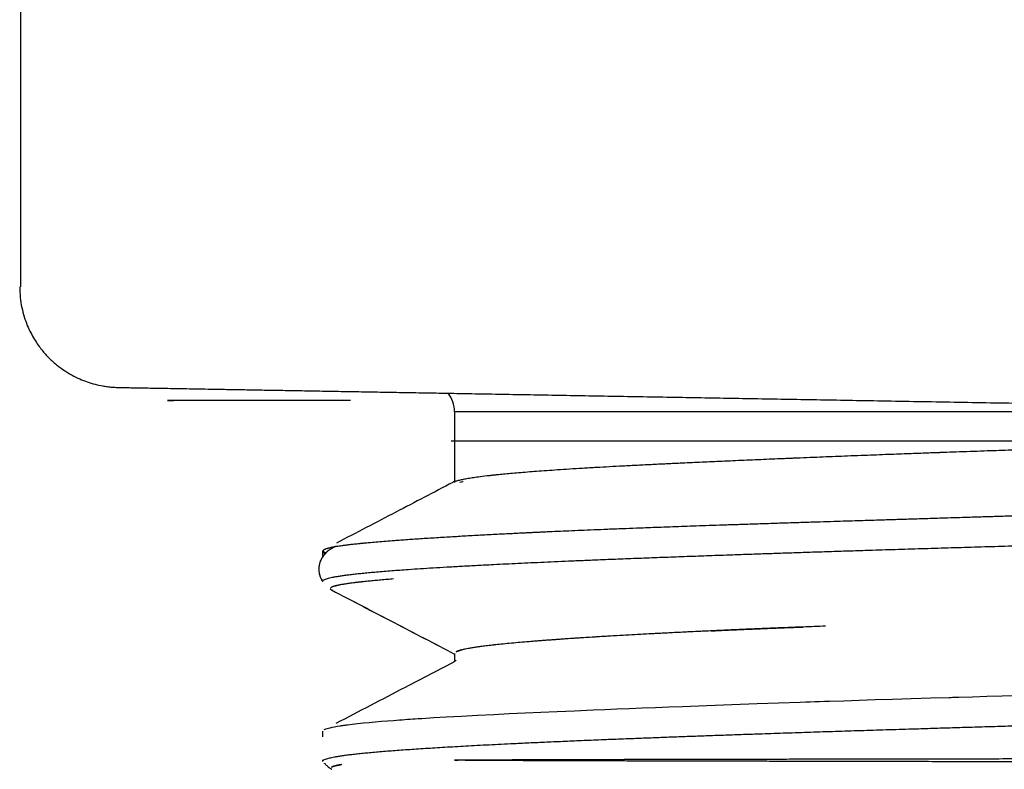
# Model space of a CAD drawing. Header units: millimetres. Extents: x 8 to 740, y 12 to 366.
# Tile 2 of 45: x 40.87 to 50.85, y 308.81 to 316.4. Entities that reach past the tile are written whole.
import ezdxf

# ---------------------------------------------------------------- set-up
doc = ezdxf.new("R2010")
doc.units = ezdxf.units.MM

msp = doc.modelspace()

# ---------------------------------------------------------------- linework, layer by layer
at = {"color": 7, "linetype": 'Continuous', "lineweight": 30}
for p, q in [((40.8821, 318.4534), (40.8821, 313.6913)), ((45.2781, 312.4281), (45.2781, 311.7123)), ((45.2781, 312.4281), (45.2781, 311.7123)), ((55.954, 312.4281), (45.2781, 312.4281)), ((44.0313, 311.0424), (44.0288, 311.0408)), ((44.0692, 311.0632), (44.0315, 311.0435)), ((44.0724, 311.0637), (44.0372, 311.0454)), ((43.9398, 311.0156), (43.9398, 310.953)), ((43.9398, 310.7131), (43.9398, 310.7085)), ((44.0217, 310.6308), (44.0323, 310.6231)), ((44.0248, 310.6272), (44.0281, 310.6249)), ((44.025, 310.6271), (44.0295, 310.6243)), ((45.2781, 309.981), (45.2781, 309.8983)), ((45.2781, 309.981), (45.2781, 309.8983)), ((43.9398, 309.1921), (43.9398, 309.1355)), ((43.9388, 308.9022), (43.9398, 308.9005)), ((43.9398, 308.9022), (43.9398, 308.8857)), ((43.9549, 308.87), (43.9656, 308.8645)), ((44.1316, 308.8551), (44.1304, 308.8549))]:
    msp.add_line(p, q, dxfattribs=at)
at = {"color": 7, "linetype": 'Continuous', "lineweight": 30, "flags": 128}
msp.add_lwpolyline([(43.9587, 309.2102), (43.966, 309.2134), (43.9752, 309.2168), (43.9866, 309.2204), (44.0006, 309.2244), (44.0176, 309.2286), (44.0379, 309.233), (44.062, 309.2377), (44.0902, 309.2427), (44.1231, 309.248), (44.131, 309.2492), (44.1391, 309.2504), (44.1475, 309.2516), (44.1562, 309.2528), (44.1651, 309.2541), (44.1743, 309.2553), (44.1838, 309.2566), (44.1928, 309.2578), (44.2395, 309.2636), (44.2958, 309.27), (44.3543, 309.2762), (44.4144, 309.2821), (44.4755, 309.2877), (44.5372, 309.2931), (44.599, 309.2982), (44.6604, 309.303), (44.7209, 309.3076), (44.7481, 309.3096), (44.7751, 309.3115), (44.8017, 309.3134), (44.8279, 309.3152), (44.8537, 309.317), (44.8792, 309.3187), (44.9099, 309.3207), (44.9468, 309.3231), (45.0666, 309.3306), (45.1916, 309.338), (45.3469, 309.3466), (45.509, 309.3552), (45.6772, 309.3636), (45.8324, 309.3711), (45.9921, 309.3784), (46.1508, 309.3855), (46.3178, 309.3927), (46.4943, 309.4003), (46.6805, 309.408), (46.7992, 309.4129), (46.9216, 309.4179), (47.0478, 309.423), (47.1779, 309.4281), (47.3118, 309.4334), (47.4497, 309.4388), (47.5859, 309.444), (47.8336, 309.4534), (48.0855, 309.4627), (48.3411, 309.4719), (48.5585, 309.4796), (48.778, 309.4873), (48.8346, 309.4893), (48.8802, 309.4908), (48.9273, 309.4924), (48.9756, 309.4941), (49.0254, 309.4957), (49.0765, 309.4975), (49.2203, 309.5022), (49.3743, 309.5072), (49.5387, 309.5124), (49.7138, 309.5179), (49.9027, 309.5237), (50.103, 309.5298), (50.2888, 309.5353), (50.3066, 309.5359), (50.3224, 309.5363), (50.3383, 309.5368), (50.3544, 309.5373), (50.3706, 309.5377), (50.3869, 309.5382), (50.5243, 309.5422), (50.6703, 309.5465), (50.8249, 309.5509), (51.0003, 309.5559)], dxfattribs=at)
at = {"color": 7, "linetype": 'Continuous', "lineweight": 30}
msp.add_arc((44.9781, 312.4281), 0.3, 0, 38.83811, dxfattribs=at)
for points, knots in [([(40.8736, 313.6913), (40.8747, 313.6557), (40.8768, 313.5858), (40.8932, 313.4845), (40.9176, 313.3902), (40.9486, 313.3043), (40.9841, 313.2277), (41.0218, 313.1608), (41.0598, 313.1034), (41.0969, 313.0544), (41.1338, 313.011), (41.1721, 312.9706), (41.2132, 312.9318), (41.2645, 312.8886), (41.3275, 312.8427), (41.4027, 312.7973), (41.4798, 312.7594), (41.5585, 312.7286), (41.6362, 312.7052), (41.6966, 312.6921), (41.7372, 312.6854), (41.7612, 312.682), (41.7902, 312.6786), (41.8283, 312.6753), (41.8576, 312.6744), (41.8742, 312.6739)], [0, 0, 0, 0, 0.067559, 0.132566, 0.194308, 0.252163, 0.30562, 0.354277, 0.397836, 0.436089, 0.470773, 0.505939, 0.541684, 0.577951, 0.633184, 0.689225, 0.744497, 0.796087, 0.849396, 0.898393, 0.913107, 0.927502, 0.944357, 0.968598, 1, 1, 1, 1]), ([(41.8742, 312.6739), (41.8754, 312.6738), (41.8777, 312.6738), (41.897, 312.6735), (41.9277, 312.6729), (41.9711, 312.6722), (42.0267, 312.6712), (42.0945, 312.67), (42.1718, 312.6687), (42.2571, 312.6672), (42.3494, 312.6656), (42.4513, 312.6638), (42.5628, 312.6618), (42.684, 312.6597), (42.8186, 312.6574), (42.9672, 312.6548), (43.1305, 312.6519), (43.3041, 312.6489), (43.4879, 312.6457), (43.6819, 312.6423), (43.8866, 312.6387), (44.0959, 312.6351), (44.3083, 312.6314), (44.5221, 312.6276), (44.7433, 312.6238), (44.9718, 312.6198), (45.2077, 312.6157), (45.4585, 312.6113), (45.7249, 312.6067), (46.0077, 312.6017), (46.2993, 312.5966), (46.5997, 312.5914), (46.9088, 312.586), (47.2256, 312.5805), (47.5399, 312.575), (47.8502, 312.5696), (48.156, 312.5642), (48.467, 312.5588), (48.783, 312.5533), (49.104, 312.5477), (49.4397, 312.5418), (49.7896, 312.5357), (50.1533, 312.5294), (50.5201, 312.523), (50.8899, 312.5165), (51.2629, 312.51), (51.6045, 312.504), (51.8229, 312.5002), (51.915, 312.4986)], [0, 0, 0, 0, 0.022426, 0.044874, 0.067368, 0.08993, 0.112583, 0.13535, 0.158003, 0.178691, 0.199376, 0.220075, 0.240803, 0.261577, 0.282413, 0.30515, 0.327815, 0.350428, 0.37301, 0.395582, 0.418165, 0.440948, 0.461792, 0.482547, 0.503229, 0.523856, 0.544446, 0.565017, 0.587478, 0.609959, 0.632483, 0.655072, 0.67775, 0.700538, 0.723224, 0.743942, 0.764653, 0.785373, 0.806117, 0.826901, 0.847743, 0.870505, 0.893188, 0.915812, 0.938398, 0.960968, 0.983542, 1, 1, 1, 1]), ([(44.224, 312.5429), (43.4206, 312.5429), (42.2223, 312.5429), (42.379, 312.5429), (42.4307, 312.5429)], [0, 0, 0, 0, 0.6705023, 1, 1, 1, 1]), ([(45.2437, 312.1317), (45.2445, 312.1317), (45.2461, 312.1317), (45.2611, 312.1317), (45.2855, 312.1317), (45.32, 312.1317), (45.3641, 312.1317), (45.4178, 312.1317), (45.4807, 312.1317), (45.5533, 312.1317), (45.6358, 312.1317), (45.7281, 312.1317), (45.8302, 312.1317), (45.9414, 312.1317), (46.0617, 312.1317), (46.1721, 312.1317), (46.2686, 312.1317), (46.3481, 312.1317), (46.4304, 312.1317), (46.5156, 312.1317), (46.6036, 312.1317), (46.6946, 312.1317), (46.8153, 312.1317), (46.9688, 312.1317), (47.1588, 312.1317), (47.3571, 312.1317), (47.5634, 312.1317), (47.7767, 312.1317), (47.9966, 312.1317), (48.223, 312.1317), (48.4573, 312.1317), (48.7005, 312.1317), (48.9516, 312.1317), (49.2102, 312.1317), (49.4742, 312.1317), (49.7437, 312.1317), (49.9784, 312.1317), (50.1758, 312.1317), (50.3342, 312.1317), (50.4943, 312.1317), (50.6561, 312.1317), (50.8196, 312.1317), (50.9848, 312.1317), (51.1904, 312.1317), (51.4369, 312.1317), (51.7251, 312.1317), (52.0154, 312.1317), (52.3079, 312.1317), (52.6007, 312.1317), (52.8939, 312.1317), (53.1873, 312.1317), (53.4828, 312.1317), (53.6808, 312.1317), (53.78, 312.1317)], [0, 0, 0, 0, 0.021282, 0.043298, 0.065256, 0.08718, 0.109095, 0.130633, 0.152208, 0.173844, 0.195564, 0.217662, 0.239678, 0.261636, 0.28356, 0.305475, 0.317779, 0.330093, 0.34242, 0.354764, 0.367131, 0.379523, 0.391946, 0.41512, 0.438199, 0.461211, 0.484184, 0.507145, 0.529713, 0.552324, 0.575005, 0.597782, 0.620956, 0.644035, 0.667047, 0.690019, 0.712981, 0.725873, 0.738776, 0.751695, 0.764633, 0.777597, 0.790591, 0.80362, 0.825722, 0.847741, 0.869701, 0.891626, 0.91354, 0.935077, 0.956651, 0.978284, 1, 1, 1, 1]), ([(53.78, 312.1316), (53.7752, 312.1314), (53.7623, 312.131), (53.7379, 312.1302), (53.7035, 312.1292), (53.659, 312.1278), (53.6044, 312.126), (53.5398, 312.124), (53.4652, 312.1217), (53.3781, 312.1189), (53.2781, 312.1158), (53.1647, 312.1122), (53.0398, 312.1083), (52.9038, 312.1039), (52.7565, 312.0993), (52.5983, 312.0942), (52.4377, 312.0891), (52.2758, 312.0839), (52.1206, 312.0789), (52.0103, 312.0754), (51.9497, 312.0734), (51.9344, 312.0729), (51.9217, 312.0725), (51.909, 312.0721), (51.815, 312.069), (51.6397, 312.0633), (51.3853, 312.0549), (51.1335, 312.0464), (50.8856, 312.038), (50.6265, 312.029), (50.4098, 312.0214), (50.272, 312.0165), (50.226, 312.0148), (50.2185, 312.0146), (50.2116, 312.0143), (50.2044, 312.0141), (50.1971, 312.0138), (50.1755, 312.013), (50.1374, 312.0116), (50.0806, 312.0096), (50.0168, 312.0072), (49.9411, 312.0044), (49.8526, 312.0012), (49.7505, 311.9974), (49.6394, 311.9932), (49.5196, 311.9886), (49.3912, 311.9837), (49.2628, 311.9787), (49.1352, 311.9736), (49.0093, 311.9686), (48.8785, 311.9633), (48.7739, 311.9591), (48.7011, 311.956), (48.6636, 311.9545), (48.6328, 311.9532), (48.6045, 311.952), (48.548, 311.9497), (48.4244, 311.9445), (48.235, 311.9364), (48.0168, 311.9269), (47.8071, 311.9175), (47.6533, 311.9104), (47.546, 311.9054), (47.4837, 311.9025), (47.4217, 311.8995), (47.3561, 311.8963), (47.2582, 311.8915), (47.1319, 311.8852), (46.9852, 311.8775), (46.8475, 311.8701), (46.7105, 311.8624), (46.5755, 311.8544), (46.4436, 311.8462), (46.3224, 311.8383), (46.2113, 311.8307), (46.1096, 311.8233), (46.015, 311.816), (45.9273, 311.8089), (45.8466, 311.8019), (45.7741, 311.7951), (45.7238, 311.7901), (45.6914, 311.7868), (45.6744, 311.785), (45.658, 311.7832), (45.6421, 311.7814), (45.6251, 311.7795), (45.5823, 311.7746), (45.5236, 311.7673), (45.4563, 311.7578), (45.4011, 311.7489), (45.3535, 311.74), (45.3141, 311.7309), (45.2818, 311.7217), (45.2681, 311.7155), (45.2611, 311.7123)], [0, 0, 0, 0, 0.001089, 0.002944, 0.005565, 0.008953, 0.013106, 0.018026, 0.023712, 0.030164, 0.037955, 0.046633, 0.056195, 0.066643, 0.077976, 0.090195, 0.103299, 0.11531, 0.12798, 0.139673, 0.141285, 0.142285, 0.143284, 0.144284, 0.145283, 0.16551, 0.185933, 0.206256, 0.226479, 0.246601, 0.270456, 0.280908, 0.281644, 0.282219, 0.28281, 0.283417, 0.284041, 0.284682, 0.28894, 0.293812, 0.299297, 0.305397, 0.313458, 0.32239, 0.332191, 0.342863, 0.354405, 0.366817, 0.377916, 0.389629, 0.401957, 0.414899, 0.419601, 0.423039, 0.425801, 0.428573, 0.431354, 0.442376, 0.465201, 0.488643, 0.510442, 0.532748, 0.539863, 0.547029, 0.554244, 0.561525, 0.570246, 0.589361, 0.607995, 0.626148, 0.643819, 0.664227, 0.683953, 0.702997, 0.721358, 0.739036, 0.756033, 0.773449, 0.790085, 0.805943, 0.821022, 0.825297, 0.829505, 0.833647, 0.837721, 0.841729, 0.846992, 0.87202, 0.892597, 0.913408, 0.934454, 0.955734, 0.977248, 1, 1, 1, 1]), ([(45.261, 311.7123), (45.0688, 311.6121), (44.6757, 311.4071), (44.2825, 311.2021), (44.0816, 311.0973)], [0, 0, 0, 0, 0.488974, 1, 1, 1, 1]), ([(45.3298, 311.7138), (45.3313, 311.7143), (45.339, 311.7165), (45.3504, 311.7193), (45.3618, 311.7216), (45.3641, 311.7221)], [0, 0, 0, 0, 0.157661, 0.824697, 1, 1, 1, 1]), ([(43.9743, 310.9986), (43.9721, 310.9995), (43.9643, 311.0024), (43.9563, 311.0073), (43.9495, 311.0134), (43.9472, 311.0191), (43.9487, 311.0245), (43.9531, 311.0295), (43.9597, 311.0339), (43.9654, 311.0368), (43.9685, 311.0381), (43.9686, 311.0382), (43.9686, 311.0382), (43.9687, 311.0382), (43.9689, 311.0383), (43.9695, 311.0386), (43.9707, 311.0391), (43.9727, 311.0399), (43.9754, 311.0409), (43.9791, 311.0422), (43.9838, 311.0438), (43.9897, 311.0457), (43.997, 311.0478), (44.006, 311.0502), (44.0169, 311.0528), (44.0298, 311.0557), (44.0451, 311.0588), (44.0631, 311.0622), (44.0841, 311.0658), (44.1087, 311.0697), (44.1374, 311.0738), (44.1706, 311.0783), (44.2087, 311.083), (44.2522, 311.088), (44.2905, 311.0921), (44.3196, 311.095), (44.3349, 311.0965), (44.3469, 311.0977), (44.3568, 311.0986), (44.3668, 311.0996), (44.3898, 311.1018), (44.4331, 311.1057), (44.5005, 311.1116), (44.5809, 311.1182), (44.6593, 311.1243), (44.7337, 311.1298), (44.8023, 311.1347), (44.8746, 311.1397), (44.9507, 311.1448), (45.0307, 311.15), (45.1134, 311.1552), (45.2205, 311.1618), (45.3543, 311.1697), (45.5187, 311.1789), (45.6811, 311.1875), (45.84, 311.1957), (45.9582, 311.2015), (46.0398, 311.2055), (46.0834, 311.2076), (46.1259, 311.2096), (46.1698, 311.2117), (46.2347, 311.2147), (46.3229, 311.2186), (46.4371, 311.2237), (46.5592, 311.2289), (46.6903, 311.2343), (46.8309, 311.24), (46.9749, 311.2457), (47.0769, 311.2496), (47.1319, 311.2517), (47.1435, 311.2522), (47.1546, 311.2526), (47.1658, 311.253), (47.1772, 311.2534), (47.2178, 311.255), (47.2908, 311.2577), (47.4002, 311.2617), (47.5151, 311.2658), (47.6353, 311.2701), (47.76, 311.2745), (47.8937, 311.2791), (48.0367, 311.284), (48.1893, 311.2891), (48.3233, 311.2935), (48.4367, 311.2972), (48.5252, 311.3001), (48.6139, 311.303), (48.7004, 311.3057), (48.7845, 311.3084), (48.8662, 311.311), (48.966, 311.3142), (49.0818, 311.3178), (49.2119, 311.3218), (49.3291, 311.3255), (49.4339, 311.3287), (49.5266, 311.3315), (49.6116, 311.3341), (49.6887, 311.3365), (49.758, 311.3386), (49.8236, 311.3406), (49.8912, 311.3427), (49.9667, 311.3451), (50.0515, 311.3477), (50.1456, 311.3506), (50.2493, 311.3538), (50.3627, 311.3573), (50.4902, 311.3612), (50.6328, 311.3656), (50.7913, 311.3704), (50.9621, 311.3756), (51.1452, 311.3812), (51.3408, 311.387), (51.4971, 311.3917), (51.6042, 311.3949), (51.6556, 311.3964), (51.6998, 311.3977), (51.742, 311.399), (51.8257, 311.4015), (51.9955, 311.4065), (52.2551, 311.4141), (52.5644, 311.423), (52.8796, 311.432), (53.1988, 311.441), (53.5142, 311.4499), (53.8243, 311.4585), (54.1275, 311.4669), (54.43, 311.4752), (54.7195, 311.4831), (54.9959, 311.4907), (55.187, 311.4959), (55.3054, 311.4991), (55.3516, 311.5003), (55.3978, 311.5016), (55.4509, 311.503), (55.5313, 311.5052), (55.6375, 311.5081), (55.7896, 311.5122), (55.9631, 311.5169), (56.1551, 311.5222), (56.3352, 311.5272), (56.4973, 311.5317), (56.5991, 311.5345), (56.6451, 311.5358)], [0, 0, 0, 0, 0.004534, 0.015764, 0.026658, 0.037215, 0.047435, 0.056288, 0.064872, 0.072203, 0.072413, 0.072425, 0.072448, 0.0725, 0.072631, 0.072981, 0.074022, 0.075575, 0.07764, 0.080217, 0.083307, 0.086908, 0.091022, 0.095648, 0.100786, 0.106436, 0.112485, 0.119027, 0.126064, 0.133596, 0.141772, 0.150461, 0.159663, 0.169378, 0.179605, 0.183484, 0.186605, 0.188452, 0.190305, 0.192163, 0.194027, 0.202894, 0.215092, 0.227524, 0.240191, 0.249122, 0.258166, 0.267323, 0.276593, 0.285975, 0.29547, 0.304697, 0.321156, 0.337511, 0.353761, 0.36733, 0.380825, 0.384856, 0.38835, 0.391933, 0.395604, 0.399363, 0.408074, 0.417225, 0.426818, 0.436851, 0.447495, 0.458595, 0.46874, 0.469643, 0.470428, 0.471223, 0.472027, 0.47284, 0.473662, 0.480683, 0.488318, 0.496566, 0.50445, 0.512823, 0.521685, 0.531037, 0.540878, 0.551209, 0.556612, 0.562295, 0.567802, 0.573131, 0.578284, 0.583259, 0.588058, 0.596397, 0.604141, 0.611291, 0.617172, 0.622579, 0.627512, 0.63197, 0.635955, 0.639465, 0.643251, 0.647546, 0.652352, 0.657668, 0.663494, 0.66983, 0.676676, 0.684778, 0.693494, 0.702824, 0.712769, 0.723327, 0.734499, 0.73792, 0.740497, 0.74274, 0.744985, 0.747233, 0.756091, 0.772015, 0.788311, 0.804747, 0.821324, 0.83804, 0.853719, 0.869351, 0.884934, 0.90047, 0.914103, 0.927699, 0.930089, 0.932477, 0.934864, 0.937264, 0.940721, 0.947362, 0.953802, 0.964422, 0.974448, 0.98388, 0.992719, 1, 1, 1, 1]), ([(63.2896, 311.4631), (63.257, 311.4613), (63.1918, 311.4578), (63.0901, 311.4525), (62.9858, 311.4473), (62.8662, 311.4414), (62.7301, 311.4349), (62.5763, 311.4278), (62.4173, 311.4208), (62.2531, 311.4137), (62.084, 311.4066), (61.9242, 311.4001), (61.7751, 311.3941), (61.6377, 311.3888), (61.4978, 311.3833), (61.3566, 311.378), (61.2145, 311.3727), (61.0713, 311.3674), (60.9259, 311.3621), (60.7613, 311.3562), (60.5765, 311.3497), (60.3706, 311.3426), (60.1609, 311.3355), (59.9472, 311.3285), (59.7298, 311.3214), (59.527, 311.3149), (59.3397, 311.3089), (59.1687, 311.3036), (58.9959, 311.2982), (58.8149, 311.2926), (58.6256, 311.2867), (58.4278, 311.2807), (58.2282, 311.2747), (58.0032, 311.2679), (57.7523, 311.2605), (57.475, 311.2523), (57.1945, 311.2442), (56.9112, 311.236), (56.6251, 311.2279), (56.3602, 311.2204), (56.1172, 311.2135), (55.8964, 311.2073), (55.6747, 311.2011), (55.455, 311.1949), (55.2375, 311.1888), (55.0223, 311.1828), (54.8067, 311.1767), (54.5654, 311.17), (54.2988, 311.1625), (54.0069, 311.1544), (53.7146, 311.1463), (53.4221, 311.1381), (53.1296, 311.13), (52.8614, 311.1225), (52.6174, 311.1156), (52.3973, 311.1094), (52.178, 311.1032), (51.9622, 311.097), (51.7502, 311.0909), (51.5418, 311.0848), (51.3345, 311.0788), (51.1043, 311.072), (50.8519, 311.0646), (50.5784, 311.0565), (50.3072, 311.0484), (50.0386, 311.0402), (49.7727, 311.0321), (49.5315, 311.0246), (49.3141, 311.0177), (49.1195, 311.0115), (48.9273, 311.0052), (48.7398, 310.999), (48.5571, 310.9929), (48.379, 310.9869), (48.2035, 310.9808), (48.0102, 310.9741), (47.8007, 310.9667), (47.5764, 310.9586), (47.3569, 310.9505), (47.1424, 310.9423), (46.9332, 310.9342), (46.7461, 310.9267), (46.5798, 310.9198), (46.4328, 310.9135), (46.2893, 310.9073), (46.1512, 310.9011), (46.0185, 310.895), (45.8909, 310.8889), (45.7669, 310.8829), (45.6324, 310.8762), (45.4893, 310.8688), (45.3395, 310.8607), (45.1965, 310.8526), (45.0604, 310.8444), (44.9314, 310.8363), (44.8196, 310.8287), (44.7231, 310.8219), (44.6402, 310.8156), (44.5618, 310.8093), (44.4887, 310.8032), (44.4209, 310.797), (44.3581, 310.791), (44.2997, 310.785), (44.2454, 310.779), (44.1954, 310.773), (44.1497, 310.7669), (44.1084, 310.7609), (44.0713, 310.7548), (44.0386, 310.7487), (44.0103, 310.7425), (43.9867, 310.7364), (43.9678, 310.7302), (43.9536, 310.7239), (43.9443, 310.7177), (43.9399, 310.7125), (43.9403, 310.7095), (43.9404, 310.7085)], [0, 0, 0, 0, 0.006957, 0.013915, 0.020881, 0.027847, 0.03723, 0.046613, 0.055995, 0.065428, 0.074863, 0.084295, 0.091443, 0.098591, 0.105749, 0.112906, 0.119864, 0.126821, 0.133787, 0.140754, 0.150136, 0.15952, 0.168902, 0.178335, 0.187769, 0.197202, 0.20435, 0.211497, 0.218655, 0.225813, 0.233773, 0.241732, 0.249706, 0.257679, 0.268452, 0.279228, 0.290001, 0.300851, 0.311703, 0.322553, 0.330802, 0.339051, 0.347316, 0.355581, 0.36354, 0.3715, 0.379474, 0.387447, 0.39822, 0.408995, 0.419769, 0.430619, 0.441471, 0.452321, 0.46057, 0.468819, 0.477084, 0.485348, 0.493308, 0.501268, 0.509242, 0.517215, 0.527988, 0.538763, 0.549536, 0.560387, 0.571239, 0.582089, 0.590338, 0.598587, 0.606852, 0.615116, 0.623076, 0.631036, 0.63901, 0.646983, 0.657756, 0.668532, 0.679305, 0.690155, 0.701007, 0.711857, 0.720106, 0.728356, 0.73662, 0.744885, 0.752844, 0.760804, 0.768778, 0.776751, 0.787524, 0.7983, 0.809073, 0.819923, 0.830775, 0.841625, 0.849874, 0.858124, 0.866388, 0.874653, 0.882613, 0.890572, 0.898546, 0.90652, 0.914535, 0.92255, 0.930579, 0.938608, 0.946797, 0.954986, 0.96319, 0.971394, 0.979643, 0.987893, 0.996157, 1, 1, 1, 1]), ([(44.0246, 311.0387), (44.0246, 311.0387), (44.0152, 311.0337), (43.9982, 311.021), (43.9757, 311.0009), (43.959, 310.982), (43.947, 310.966), (43.9388, 310.9535), (43.9316, 310.9412), (43.9248, 310.9279), (43.9193, 310.9152), (43.9148, 310.9031), (43.9115, 310.8925), (43.9084, 310.8809), (43.9057, 310.8678), (43.9036, 310.8523), (43.9026, 310.8324), (43.9039, 310.8083), (43.9086, 310.782), (43.9167, 310.7559), (43.9273, 310.7322), (43.9356, 310.717), (43.9397, 310.7109), (43.9398, 310.7107)], [0, 0, 0, 0, 0.000312, 0.119804, 0.221818, 0.305741, 0.359581, 0.401476, 0.432107, 0.465651, 0.507781, 0.532094, 0.55859, 0.587286, 0.618202, 0.654558, 0.697168, 0.751462, 0.812728, 0.875823, 0.940665, 0.998709, 1, 1, 1, 1]), ([(44.0221, 311.037), (44.0222, 311.037), (44.0225, 311.0374), (44.0233, 311.0381), (44.0244, 311.0391), (44.0257, 311.04), (44.0271, 311.041), (44.0286, 311.0419), (44.0303, 311.0429), (44.0339, 311.0448), (44.0383, 311.0464), (44.0418, 311.0478)], [0, 0, 0, 0, 0.012692, 0.103655, 0.193741, 0.28295, 0.371284, 0.458745, 0.545334, 0.631052, 1, 1, 1, 1]), ([(44.028, 311.0404), (44.0285, 311.0407), (44.0291, 311.0411), (44.03, 311.0416), (44.0305, 311.0419), (44.031, 311.0421), (44.0313, 311.0423), (44.0315, 311.0424), (44.0316, 311.0424)], [0, 0, 0, 0, 0.473511, 0.598316, 0.723303, 0.848475, 0.97383, 1, 1, 1, 1]), ([(44.0372, 311.0454), (44.0364, 311.045), (44.0355, 311.0446), (44.0346, 311.0442), (44.0343, 311.0441), (44.034, 311.0439), (44.0337, 311.0438), (44.0334, 311.0436), (44.0331, 311.0435), (44.0328, 311.0433), (44.0325, 311.0432), (44.0323, 311.0431), (44.0322, 311.043)], [0, 0, 0, 0, 0.426611, 0.487726, 0.548648, 0.609376, 0.669912, 0.730254, 0.790404, 0.85036, 0.910124, 1, 1, 1, 1]), ([(44.0168, 311.0333), (44.0103, 311.029), (43.996, 311.0195), (43.9762, 311.0012), (43.9589, 310.9819), (43.946, 310.9647), (43.9374, 310.9512), (43.9307, 310.9394), (43.9252, 310.9287), (43.9203, 310.9177), (43.9161, 310.9068), (43.9127, 310.8966), (43.9095, 310.8853), (43.9066, 310.8724), (43.9042, 310.8571), (43.9026, 310.8378), (43.9033, 310.814), (43.9072, 310.7879), (43.9146, 310.7616), (43.9246, 310.7376), (43.9335, 310.7206), (43.9386, 310.7128), (43.9398, 310.711)], [0, 0, 0, 0, 0.087864, 0.192597, 0.278463, 0.345046, 0.392149, 0.416139, 0.445104, 0.479787, 0.503366, 0.529039, 0.556821, 0.586737, 0.622232, 0.666084, 0.72391, 0.789633, 0.856149, 0.923326, 0.982449, 1, 1, 1, 1]), ([(43.9484, 311.0179), (43.9478, 311.0178), (43.9406, 311.0169), (43.9402, 311.016), (43.9398, 311.0152)], [0, 0, 0, 0, 0.084509, 1, 1, 1, 1]), ([(43.9398, 311.0152), (43.9416, 311.0117), (43.9451, 311.0048), (43.9571, 310.9976), (43.9692, 310.9939), (43.9699, 310.9936)], [0, 0, 0, 0, 0.4862377, 0.9690618, 1, 1, 1, 1]), ([(44.0379, 310.62), (44.0375, 310.6201), (44.0313, 310.6224), (44.0246, 310.627), (44.019, 310.6323), (44.019, 310.6354), (44.019, 310.6363)], [0, 0, 0, 0, 0.030464, 0.422992, 0.83203, 1, 1, 1, 1]), ([(44.6599, 310.7343), (44.6383, 310.7325), (44.5928, 310.7288), (44.5297, 310.7234), (44.4685, 310.7178), (44.4109, 310.7123), (44.3686, 310.708), (44.34, 310.7049), (44.3241, 310.7032), (44.3091, 310.7015), (44.2959, 310.7), (44.2845, 310.6987), (44.2741, 310.6974), (44.2639, 310.6962), (44.2363, 310.6928), (44.1941, 310.6871), (44.1425, 310.679), (44.1084, 310.6727), (44.087, 310.668), (44.0749, 310.6651), (44.0639, 310.6622), (44.0539, 310.6593), (44.0451, 310.6563), (44.0375, 310.6533), (44.027, 310.6482), (44.0195, 310.6438), (44.0199, 310.6405), (44.0199, 310.6403)], [0, 0, 0, 0, 0.0540605, 0.114046, 0.1695504, 0.2275715, 0.2880795, 0.3063776, 0.3248877, 0.343609, 0.360017, 0.3731683, 0.3864091, 0.3997391, 0.413158, 0.4962885, 0.5823472, 0.6713478, 0.7019895, 0.7329738, 0.764304, 0.7959838, 0.8280173, 0.8604091, 0.8931644, 0.9929325, 1, 1, 1, 1]), ([(44.6599, 310.7343), (44.6383, 310.7325), (44.5928, 310.7288), (44.5297, 310.7234), (44.4685, 310.7178), (44.4109, 310.7123), (44.3692, 310.708), (44.3417, 310.7051), (44.3274, 310.7035), (44.3133, 310.702), (44.3009, 310.7006), (44.2806, 310.6982), (44.2495, 310.6945), (44.2088, 310.6891), (44.1683, 310.6831), (44.1316, 310.677), (44.1059, 310.6721), (44.0886, 310.6684), (44.0779, 310.6658), (44.0679, 310.6633), (44.0588, 310.6607), (44.0506, 310.6582), (44.0432, 310.6555), (44.0367, 310.6529), (44.0268, 310.6482), (44.0233, 310.6444), (44.0205, 310.6415)], [0, 0, 0, 0, 0.0547668, 0.115536, 0.1717656, 0.2305448, 0.2918433, 0.3084426, 0.3252144, 0.3421581, 0.3592051, 0.3711045, 0.4185555, 0.4814389, 0.5459954, 0.6122178, 0.6801226, 0.7072655, 0.7346739, 0.7623498, 0.7902957, 0.8185144, 0.8470087, 0.8757819, 0.9048375, 1, 1, 1, 1]), ([(44.0323, 310.6229), (44.2431, 310.513), (44.6584, 310.2966), (45.0737, 310.0802), (45.2781, 309.9736)], [0, 0, 0, 0, 0.507772, 1, 1, 1, 1]), ([(44.0323, 310.6229), (44.2435, 310.5128), (44.6588, 310.2964), (45.0741, 310.08), (45.2781, 309.9736)], [0, 0, 0, 0, 0.508741, 1, 1, 1, 1]), ([(48.8071, 310.2481), (48.7568, 310.2461), (48.6292, 310.2411), (48.5034, 310.236), (48.4247, 310.2328), (48.4174, 310.2325), (48.4102, 310.2322), (48.4029, 310.2319), (48.3955, 310.2316), (48.3784, 310.2309), (48.3402, 310.2293), (48.2821, 310.2268), (48.2121, 310.2238), (48.1313, 310.2203), (48.0367, 310.2161), (47.9276, 310.2111), (47.8116, 310.2058), (47.6893, 310.1999), (47.5713, 310.1942), (47.4583, 310.1886), (47.3513, 310.1831), (47.2419, 310.1774), (47.1303, 310.1714), (47.0096, 310.1647), (46.8803, 310.1574), (46.7434, 310.1492), (46.6227, 310.1417), (46.518, 310.1349), (46.4496, 310.1304), (46.4018, 310.1271), (46.3739, 310.1252), (46.3462, 310.1232), (46.3194, 310.1213), (46.2636, 310.1173), (46.1823, 310.1113), (46.0799, 310.1033), (45.9859, 310.0955), (45.8959, 310.0876), (45.8107, 310.0797), (45.7309, 310.0716), (45.6599, 310.0639), (45.5969, 310.0565), (45.5418, 310.0495), (45.4939, 310.0428), (45.4525, 310.0364), (45.4168, 310.0303), (45.3906, 310.0253), (45.3714, 310.0213), (45.3577, 310.0182), (45.3454, 310.0152), (45.3344, 310.0123), (45.3238, 310.0092), (45.3136, 310.006), (45.3021, 310.0019), (45.2972, 309.9989), (45.2943, 309.9972)], [0, 0, 0, 0, 0.024527, 0.062182, 0.063444, 0.064656, 0.065884, 0.067129, 0.06839, 0.069668, 0.075913, 0.087977, 0.099734, 0.112423, 0.130522, 0.150231, 0.171549, 0.194476, 0.219012, 0.23942, 0.260821, 0.283216, 0.306604, 0.330985, 0.361238, 0.392893, 0.425949, 0.448535, 0.471731, 0.479147, 0.486624, 0.494161, 0.501759, 0.508759, 0.540723, 0.57187, 0.6022, 0.631713, 0.664372, 0.695968, 0.726502, 0.755973, 0.784382, 0.811249, 0.837092, 0.86191, 0.885703, 0.898839, 0.911641, 0.924107, 0.936239, 0.948037, 0.962638, 0.977914, 1, 1, 1, 1]), ([(49.0346, 310.2569), (48.9588, 310.254), (48.8334, 310.2492), (48.6632, 310.2424), (48.5575, 310.2382), (48.4895, 310.2354), (48.4588, 310.2342), (48.4338, 310.2332), (48.4144, 310.2324), (48.3994, 310.2317), (48.3841, 310.2311), (48.3505, 310.2297), (48.2966, 310.2274), (48.2209, 310.2242), (48.14, 310.2207), (48.0542, 310.2169), (47.964, 310.2128), (47.8688, 310.2084), (47.769, 310.2037), (47.6656, 310.1988), (47.5588, 310.1936), (47.4492, 310.1881), (47.3366, 310.1824), (47.2204, 310.1763), (47.1012, 310.1698), (46.9795, 310.163), (46.8566, 310.156), (46.733, 310.1486), (46.6095, 310.1409), (46.4865, 310.1329), (46.3875, 310.1261), (46.3137, 310.1209), (46.2647, 310.1174), (46.2199, 310.114), (46.1768, 310.1108), (46.135, 310.1076), (46.0769, 310.103), (46.0048, 310.0971), (45.917, 310.0895), (45.8322, 310.0817), (45.7516, 310.0738), (45.6779, 310.0659), (45.6118, 310.0584), (45.573, 310.0534), (45.5544, 310.051)], [0, 0, 0, 0, 0.044605, 0.073738, 0.102871, 0.109412, 0.115952, 0.121955, 0.125001, 0.128132, 0.131347, 0.134648, 0.149317, 0.165462, 0.183083, 0.201624, 0.221559, 0.242889, 0.265613, 0.289732, 0.314777, 0.341168, 0.368903, 0.397984, 0.429044, 0.461505, 0.495367, 0.530629, 0.567292, 0.605355, 0.644819, 0.663673, 0.679856, 0.695542, 0.711068, 0.726434, 0.741641, 0.776851, 0.811173, 0.850875, 0.889318, 0.926503, 0.964947, 1, 1, 1, 1]), ([(47.877, 310.2088), (47.9037, 310.21), (47.9615, 310.2128), (48.0466, 310.2168), (48.1303, 310.2206), (48.206, 310.2239), (48.2661, 310.2265), (48.3114, 310.2285), (48.3428, 310.2298), (48.3732, 310.2311), (48.4026, 310.2323), (48.444, 310.234), (48.5013, 310.2363), (48.5788, 310.2394), (48.6674, 310.2428), (48.7446, 310.2458), (48.7927, 310.2475), (48.8071, 310.2481)], [0, 0, 0, 0, 0.091614, 0.19876, 0.287327, 0.370555, 0.448465, 0.483355, 0.51707, 0.549611, 0.58098, 0.611181, 0.68142, 0.762437, 0.854163, 0.956512, 1, 1, 1, 1]), ([(45.2943, 309.9972), (45.2978, 309.999), (45.3035, 310.0019), (45.312, 310.0049), (45.316, 310.0063), (45.3171, 310.0066), (45.3182, 310.007), (45.3194, 310.0074), (45.3205, 310.0078), (45.3217, 310.0081), (45.3249, 310.0091), (45.3308, 310.0109), (45.3378, 310.0128), (45.3426, 310.0139), (45.3438, 310.0142)], [0, 0, 0, 0, 0.320243, 0.510849, 0.532433, 0.554055, 0.575715, 0.597414, 0.619151, 0.640927, 0.662742, 0.793414, 0.946821, 1, 1, 1, 1]), ([(45.3149, 310.0059), (45.3152, 310.006), (45.316, 310.0063), (45.3171, 310.0066), (45.3182, 310.007), (45.3194, 310.0074), (45.3205, 310.0078), (45.3217, 310.0081), (45.3249, 310.0091), (45.3308, 310.0109), (45.3378, 310.0128), (45.3426, 310.0139), (45.3438, 310.0142)], [0, 0, 0, 0, 0.044124, 0.088327, 0.132609, 0.176969, 0.221408, 0.265927, 0.310524, 0.577664, 0.891283, 1, 1, 1, 1]), ([(45.2953, 309.9073), (45.1224, 309.8171), (44.7153, 309.6048), (44.3082, 309.3925), (44.074, 309.2705)], [0, 0, 0, 0, 0.424739, 1, 1, 1, 1]), ([(64.7754, 309.7971), (64.7754, 309.7953), (64.7755, 309.7908), (64.7663, 309.7836), (64.7489, 309.7754), (64.7229, 309.7672), (64.6887, 309.759), (64.6497, 309.7515), (64.6079, 309.7447), (64.5654, 309.7385), (64.5182, 309.7323), (64.4669, 309.7261), (64.4117, 309.7201), (64.3529, 309.7141), (64.2898, 309.708), (64.2144, 309.7013), (64.1251, 309.6938), (64.0195, 309.6857), (63.9062, 309.6775), (63.7849, 309.6693), (63.6559, 309.6611), (63.5304, 309.6536), (63.4104, 309.6468), (63.2976, 309.6406), (63.1806, 309.6344), (63.0609, 309.6282), (62.9389, 309.6222), (62.8146, 309.6161), (62.6867, 309.6101), (62.5397, 309.6034), (62.3722, 309.5959), (62.1825, 309.5877), (61.9861, 309.5795), (61.7833, 309.5714), (61.5741, 309.5632), (61.3763, 309.5558), (61.1916, 309.5489), (61.0212, 309.5427), (60.8476, 309.5365), (60.6731, 309.5303), (60.4979, 309.5242), (60.3222, 309.5182), (60.1439, 309.5122), (59.9418, 309.5054), (59.715, 309.4979), (59.4626, 309.4898), (59.2054, 309.4816), (58.9439, 309.4735), (58.6781, 309.4654), (58.4303, 309.4579), (58.2017, 309.451), (57.9929, 309.4448), (57.7823, 309.4386), (57.5727, 309.4324), (57.3642, 309.4263), (57.1569, 309.4203), (56.9483, 309.4142), (56.7139, 309.4075), (56.4535, 309.4), (56.1667, 309.3919), (55.8778, 309.3837), (55.587, 309.3756), (55.2946, 309.3675), (55.0248, 309.36), (54.7781, 309.3531), (54.5545, 309.3469), (54.3307, 309.3406), (54.1096, 309.3345), (53.8913, 309.3284), (53.6758, 309.3223), (53.4605, 309.3163), (53.2202, 309.3095), (52.9555, 309.3021), (52.6668, 309.294), (52.3787, 309.2858), (52.0915, 309.2777), (51.8055, 309.2696), (51.5441, 309.2621), (51.3072, 309.2552), (51.094, 309.249), (50.8822, 309.2427), (50.6745, 309.2365), (50.471, 309.2304), (50.2716, 309.2244), (50.0739, 309.2183), (49.8549, 309.2116), (49.6158, 309.2042), (49.3577, 309.1961), (49.103, 309.188), (48.8518, 309.1798), (48.6043, 309.1717), (48.3809, 309.1641), (48.1804, 309.1573), (48.0017, 309.151), (47.8259, 309.1448), (47.6551, 309.1386), (47.4893, 309.1325), (47.3285, 309.1264), (47.1707, 309.1204), (46.9977, 309.1137), (46.8111, 309.1063), (46.6128, 309.0982), (46.4201, 309.0901), (46.2333, 309.0819), (46.0524, 309.0738), (45.8921, 309.0662), (45.7507, 309.0593), (45.6267, 309.0531), (45.5066, 309.0468), (45.3919, 309.0406), (45.2827, 309.0345), (45.1786, 309.0285), (45.0784, 309.0225), (44.982, 309.0165), (44.8895, 309.0104), (44.8009, 309.0044), (44.7164, 308.9984), (44.6355, 308.9923), (44.5584, 308.9862), (44.4852, 308.98), (44.4165, 308.9738), (44.3521, 308.9676), (44.2922, 308.9614), (44.2368, 308.9552), (44.186, 308.9489), (44.1404, 308.9427), (44.1, 308.9366), (44.0644, 308.9306), (44.0332, 308.9246), (44.0033, 308.9179), (43.9768, 308.9105), (43.9557, 308.9024), (43.9436, 308.8943), (43.9386, 308.8887), (43.9399, 308.8858), (43.94, 308.8857)], [0, 0, 0, 0, 0.005828, 0.014748, 0.023667, 0.032649, 0.041633, 0.050615, 0.057444, 0.064274, 0.071116, 0.077957, 0.084547, 0.091137, 0.097738, 0.104339, 0.113257, 0.122177, 0.131096, 0.140078, 0.149062, 0.158045, 0.164874, 0.171703, 0.178545, 0.185387, 0.191977, 0.198566, 0.205167, 0.211768, 0.220687, 0.229607, 0.238526, 0.247508, 0.256492, 0.265474, 0.272304, 0.279133, 0.285975, 0.292817, 0.299406, 0.305996, 0.312597, 0.319198, 0.328116, 0.337037, 0.345955, 0.354938, 0.363922, 0.372904, 0.379733, 0.386563, 0.393404, 0.400246, 0.406836, 0.413426, 0.420027, 0.426628, 0.435546, 0.444467, 0.453385, 0.462367, 0.471352, 0.480334, 0.487163, 0.493992, 0.500834, 0.507676, 0.514266, 0.520855, 0.527456, 0.534057, 0.542976, 0.551896, 0.560815, 0.569797, 0.578781, 0.587764, 0.594593, 0.601422, 0.608264, 0.615106, 0.621696, 0.628285, 0.634886, 0.641487, 0.650406, 0.659326, 0.668245, 0.677227, 0.686211, 0.695194, 0.702023, 0.708852, 0.715694, 0.722536, 0.729126, 0.735715, 0.742316, 0.748917, 0.757836, 0.766756, 0.775675, 0.784657, 0.793641, 0.802624, 0.809453, 0.816282, 0.823124, 0.829966, 0.836556, 0.843145, 0.849746, 0.856347, 0.862983, 0.869618, 0.876265, 0.882912, 0.889691, 0.896471, 0.903263, 0.910054, 0.916884, 0.923713, 0.930555, 0.937397, 0.943986, 0.950576, 0.957177, 0.963778, 0.972697, 0.981617, 0.990536, 0.999518, 1, 1, 1, 1]), ([(43.9626, 308.8684), (43.9636, 308.867), (43.9724, 308.8553), (43.9926, 308.8368), (44.0132, 308.8199), (44.0253, 308.8135), (44.0266, 308.8128)], [0, 0, 0, 0, 0.058577, 0.472989, 0.945062, 1, 1, 1, 1]), ([(44.1316, 308.8551), (44.1276, 308.8544), (44.1162, 308.8526), (44.1004, 308.8497), (44.0844, 308.8464), (44.0714, 308.8434), (44.0609, 308.8406), (44.0525, 308.838), (44.0462, 308.8358), (44.0414, 308.8338), (44.038, 308.8321), (44.0358, 308.8309), (44.0347, 308.8302), (44.0342, 308.8299), (44.034, 308.8297), (44.0339, 308.8297), (44.0339, 308.8297), (44.0339, 308.8297), (44.0339, 308.8296), (44.0334, 308.8293), (44.0331, 308.829), (44.0329, 308.8287)], [0, 0, 0, 0, 0.07586, 0.213213, 0.340859, 0.456583, 0.563074, 0.660368, 0.748495, 0.818485, 0.881413, 0.930958, 0.95103, 0.959528, 0.963202, 0.964806, 0.96551, 0.965819, 0.965955, 0.966061, 1, 1, 1, 1]), ([(44.0329, 308.8287), (44.033, 308.8288), (44.0333, 308.829), (44.0345, 308.8298), (44.0369, 308.8314), (44.0415, 308.8336), (44.0477, 308.8361), (44.0558, 308.8389), (44.0665, 308.842), (44.0798, 308.8452), (44.0961, 308.8487), (44.1132, 308.852), (44.1261, 308.8542), (44.1316, 308.8551)], [0, 0, 0, 0, 0.009517, 0.021095, 0.092049, 0.174478, 0.268398, 0.373833, 0.490987, 0.620008, 0.752303, 0.895253, 1, 1, 1, 1]), ([(62.3365, 308.9317), (62.3377, 308.8814), (62.3397, 308.8009), (62.3892, 308.8237), (62.4246, 308.8191), (62.4663, 308.8219), (62.5131, 308.8223), (62.566, 308.8236), (62.6243, 308.8246), (62.6859, 308.8258), (62.75, 308.8269), (62.8109, 308.8279), (62.8681, 308.8289), (62.9213, 308.8298), (62.9745, 308.8307), (63.0272, 308.8316), (63.079, 308.8325), (63.1295, 308.8334), (63.1781, 308.8343), (63.2243, 308.8352), (63.2676, 308.8361), (63.3072, 308.837), (63.3426, 308.8379), (63.3732, 308.8388), (63.3988, 308.8397), (63.4185, 308.8406), (63.4318, 308.8415), (63.4385, 308.8424), (63.4382, 308.8433), (63.4302, 308.8442), (63.4139, 308.845), (63.3892, 308.8459), (63.356, 308.8468), (63.3145, 308.8476), (63.2635, 308.8485), (63.2024, 308.8493), (63.132, 308.8501), (63.0525, 308.851), (62.964, 308.8518), (62.8646, 308.8526), (62.7541, 308.8534), (62.6318, 308.8542), (62.5041, 308.855), (62.3724, 308.8557), (62.2381, 308.8564), (62.0943, 308.8571), (61.9408, 308.8578), (61.7773, 308.8585), (61.6038, 308.8592), (61.42, 308.8599), (61.226, 308.8606), (61.0214, 308.8613), (60.8064, 308.862), (60.5807, 308.8627), (60.3445, 308.8635), (60.0976, 308.8642), (59.8511, 308.8649), (59.6063, 308.8655), (59.3644, 308.8661), (59.1146, 308.8668), (58.8569, 308.8674), (58.5916, 308.868), (58.3186, 308.8687), (58.0383, 308.8693), (57.7609, 308.8699), (57.4873, 308.8705), (57.2183, 308.8711), (56.944, 308.8716), (56.6647, 308.8722), (56.3822, 308.8728), (56.0969, 308.8733), (55.8091, 308.8739), (55.5174, 308.8745), (55.2201, 308.875), (54.9177, 308.8756), (54.6102, 308.8762), (54.2999, 308.8767), (53.9872, 308.8773), (53.6742, 308.8779), (53.3614, 308.8785), (53.0492, 308.879), (52.7362, 308.8796), (52.4208, 308.8802), (52.1035, 308.8808), (51.7848, 308.8813), (51.4672, 308.8819), (51.151, 308.8825), (50.8387, 308.8831), (50.5308, 308.8837), (50.2278, 308.8843), (49.9283, 308.8848), (49.6479, 308.8854), (49.3864, 308.8859), (49.143, 308.8864), (48.9038, 308.8869), (48.6689, 308.8874), (48.4388, 308.8879), (48.2181, 308.8884), (48.0068, 308.8888), (47.8049, 308.8893), (47.6084, 308.8898), (47.4177, 308.8902), (47.2294, 308.8907), (47.0443, 308.8912), (46.8631, 308.8917), (46.6899, 308.8922), (46.525, 308.8927), (46.3688, 308.8932), (46.2244, 308.8937), (46.0916, 308.8942), (45.97, 308.8946), (45.8573, 308.8951), (45.7538, 308.8956), (45.6578, 308.8961), (45.5703, 308.8966), (45.4924, 308.8971), (45.426, 308.8976), (45.3713, 308.8981), (45.3288, 308.8986), (45.2991, 308.8991), (45.2818, 308.8996), (45.2761, 308.9), (45.282, 308.9005), (45.2996, 308.901), (45.3285, 308.9015), (45.3681, 308.9019), (45.4178, 308.9024), (45.4784, 308.9028), (45.5501, 308.9033), (45.6327, 308.9037), (45.7265, 308.9042), (45.8313, 308.9047), (45.9473, 308.9051), (46.0745, 308.9056), (46.2127, 308.906), (46.3619, 308.9065), (46.5222, 308.9069), (46.6934, 308.9074), (46.8754, 308.9079), (47.0682, 308.9083), (47.2715, 308.9088), (47.4853, 308.9092), (47.7094, 308.9097), (47.9435, 308.9102), (48.1875, 308.9106), (48.4411, 308.9111), (48.7042, 308.9116), (48.9763, 308.912), (49.2439, 308.9125), (49.5052, 308.9129), (49.7589, 308.9133), (50.0184, 308.9137), (50.2835, 308.9141), (50.554, 308.9145), (50.8296, 308.9149), (51.1101, 308.9153), (51.3951, 308.9157), (51.6845, 308.9161), (51.9778, 308.9165), (52.2748, 308.9169), (52.5753, 308.9173), (52.8788, 308.9177), (53.185, 308.9181), (53.4937, 308.9185), (53.8043, 308.9189), (54.1167, 308.9193), (54.4304, 308.9197), (54.7451, 308.9201), (55.0603, 308.9205), (55.3757, 308.9209), (55.6909, 308.9213), (56.0055, 308.9217), (56.3191, 308.9221), (56.6312, 308.9225), (56.9415, 308.9229), (57.2495, 308.9234), (57.5549, 308.9238), (57.8571, 308.9242), (58.1558, 308.9246), (58.4505, 308.925), (58.7408, 308.9254), (59.0263, 308.9258), (59.3066, 308.9262), (59.5811, 308.9266), (59.8495, 308.927), (60.1113, 308.9274), (60.3662, 308.9278), (60.6137, 308.9283), (60.8533, 308.9287), (61.0848, 308.9291), (61.3076, 308.9295), (61.5214, 308.9299), (61.7258, 308.9303), (61.9204, 308.9307), (62.1048, 308.9311), (62.2787, 308.9315), (62.4417, 308.932), (62.5872, 308.9324), (62.7164, 308.9327), (62.8307, 308.9331), (62.9357, 308.9335), (63.0314, 308.9338), (63.1173, 308.9342), (63.1936, 308.9346), (63.2594, 308.9349), (63.3085, 308.9352), (63.3315, 308.9354), (63.3397, 308.9355)], [0, 0, 0, 0, 0.001951, 0.003118, 0.004451, 0.005949, 0.007612, 0.009697, 0.011994, 0.014504, 0.017225, 0.020159, 0.022613, 0.025199, 0.027915, 0.030762, 0.03374, 0.036849, 0.04009, 0.043461, 0.046963, 0.050597, 0.054293, 0.058115, 0.062064, 0.066139, 0.070187, 0.074354, 0.078637, 0.083039, 0.087557, 0.092194, 0.096673, 0.101256, 0.105944, 0.110736, 0.115633, 0.120366, 0.125193, 0.130113, 0.135128, 0.140236, 0.145437, 0.14997, 0.154572, 0.159243, 0.163982, 0.168791, 0.173668, 0.178614, 0.183628, 0.188712, 0.193864, 0.199085, 0.204375, 0.209734, 0.215162, 0.219967, 0.224825, 0.229736, 0.2347, 0.239716, 0.244785, 0.249907, 0.255082, 0.259763, 0.264486, 0.269252, 0.274059, 0.27891, 0.283714, 0.28856, 0.293446, 0.298373, 0.303432, 0.308533, 0.313676, 0.318862, 0.32409, 0.329265, 0.334482, 0.339739, 0.345037, 0.350473, 0.355952, 0.361473, 0.367036, 0.372641, 0.378188, 0.383775, 0.389403, 0.395072, 0.399914, 0.404785, 0.409686, 0.414616, 0.419576, 0.424564, 0.429295, 0.434052, 0.438835, 0.443644, 0.448479, 0.453636, 0.458822, 0.464037, 0.469282, 0.474556, 0.47986, 0.484887, 0.489941, 0.495021, 0.500126, 0.505258, 0.510729, 0.51623, 0.52176, 0.52732, 0.532909, 0.538527, 0.543851, 0.549201, 0.554577, 0.55998, 0.565408, 0.570573, 0.575761, 0.580973, 0.586208, 0.591466, 0.596748, 0.602053, 0.607382, 0.612734, 0.61811, 0.623509, 0.628931, 0.634377, 0.639846, 0.645338, 0.650854, 0.656394, 0.661956, 0.667543, 0.673152, 0.678785, 0.684442, 0.690121, 0.695825, 0.700732, 0.705656, 0.710598, 0.715557, 0.720533, 0.725526, 0.730536, 0.735564, 0.740609, 0.745671, 0.75075, 0.755847, 0.76096, 0.766091, 0.771239, 0.776404, 0.781587, 0.786786, 0.792003, 0.797237, 0.802488, 0.807757, 0.813043, 0.818345, 0.823665, 0.829003, 0.834357, 0.839729, 0.845118, 0.850524, 0.855947, 0.861387, 0.866845, 0.87232, 0.877812, 0.883321, 0.888848, 0.894391, 0.899952, 0.90553, 0.911126, 0.916738, 0.922368, 0.928015, 0.933679, 0.93936, 0.945058, 0.950774, 0.956507, 0.961537, 0.966581, 0.971638, 0.976708, 0.981791, 0.986887, 0.991997, 0.997119, 1, 1, 1, 1]), ([(44.0266, 308.8128), (44.0273, 308.8123), (44.0305, 308.81), (44.0338, 308.8084), (44.0364, 308.8072)], [0, 0, 0, 0, 0.2126963, 1, 1, 1, 1])]:
    msp.add_open_spline(points, degree=3, knots=knots, dxfattribs=at)

doc.saveas('drawing.dxf')
